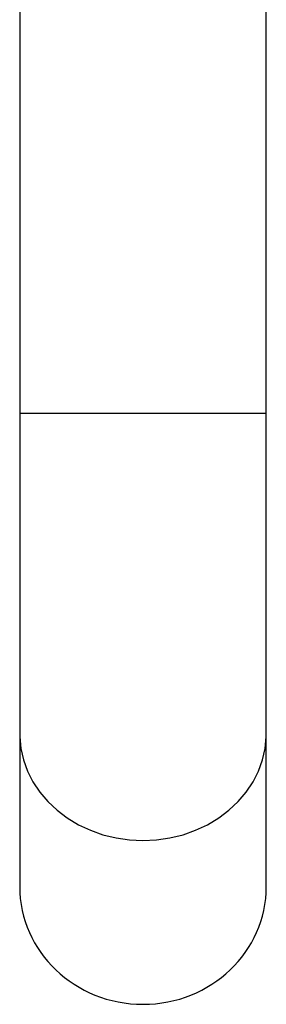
# Model space of a CAD drawing. Header units: millimetres. Extents: x 46 to 185, y 25 to 274.
# Tile 12 of 16: x 51 to 61, y 194 to 234. Entities that reach past the tile are written whole.
import ezdxf

# ---------------------------------------------------------------- set-up
doc = ezdxf.new("R2010")
doc.units = ezdxf.units.MM

msp = doc.modelspace()

# ---------------------------------------------------------------- linework, layer by layer
at = {"color": 7, "linetype": 'Continuous', "lineweight": 25}
for p, q in [((51.184, 256.79), (51.184, 218.087)), ((61.184, 218.087), (61.184, 256.79)), ((51.184, 218.087), (51.184, 205.097)), ((61.184, 205.097), (61.184, 218.087)), ((51.184, 205.097), (51.184, 198.898)), ((61.184, 198.898), (61.184, 205.097))]:
    msp.add_line(p, q, dxfattribs=at)
at = {"color": 8, "linetype": 'Continuous', "lineweight": 25}
msp.add_line((51.184, 218.087), (61.184, 218.087), dxfattribs=at)
at = {"color": 8, "linetype": 'Continuous', "lineweight": 25, "flags": 128}
for points in [[(51.184, 205.097), (51.186, 204.977), (51.231, 204.502), (51.337, 204.034), (51.502, 203.578), (51.723, 203.141), (51.998, 202.728), (52.324, 202.344), (52.698, 201.993), (53.113, 201.68), (53.566, 201.408), (54.05, 201.181), (54.561, 201.001), (55.091, 200.871), (55.634, 200.793), (56.184, 200.766)], [(56.184, 200.766), (56.734, 200.793), (57.277, 200.871), (57.808, 201.001), (58.318, 201.181), (58.802, 201.408), (59.255, 201.68), (59.671, 201.993), (60.044, 202.344), (60.37, 202.728), (60.645, 203.141), (60.867, 203.578), (61.031, 204.034), (61.137, 204.502), (61.182, 204.977), (61.184, 205.097)]]:
    msp.add_lwpolyline(points, dxfattribs=at)
at = {"color": 7, "linetype": 'Continuous', "lineweight": 25}
for start_param, end_param in [(3.141593, 4.712389), (4.712389, 6.283185)]:
    msp.add_ellipse((56.184, 198.898), major_axis=(5, 0), ratio=0.954189, start_param=start_param, end_param=end_param, dxfattribs=at)

doc.saveas('drawing.dxf')
